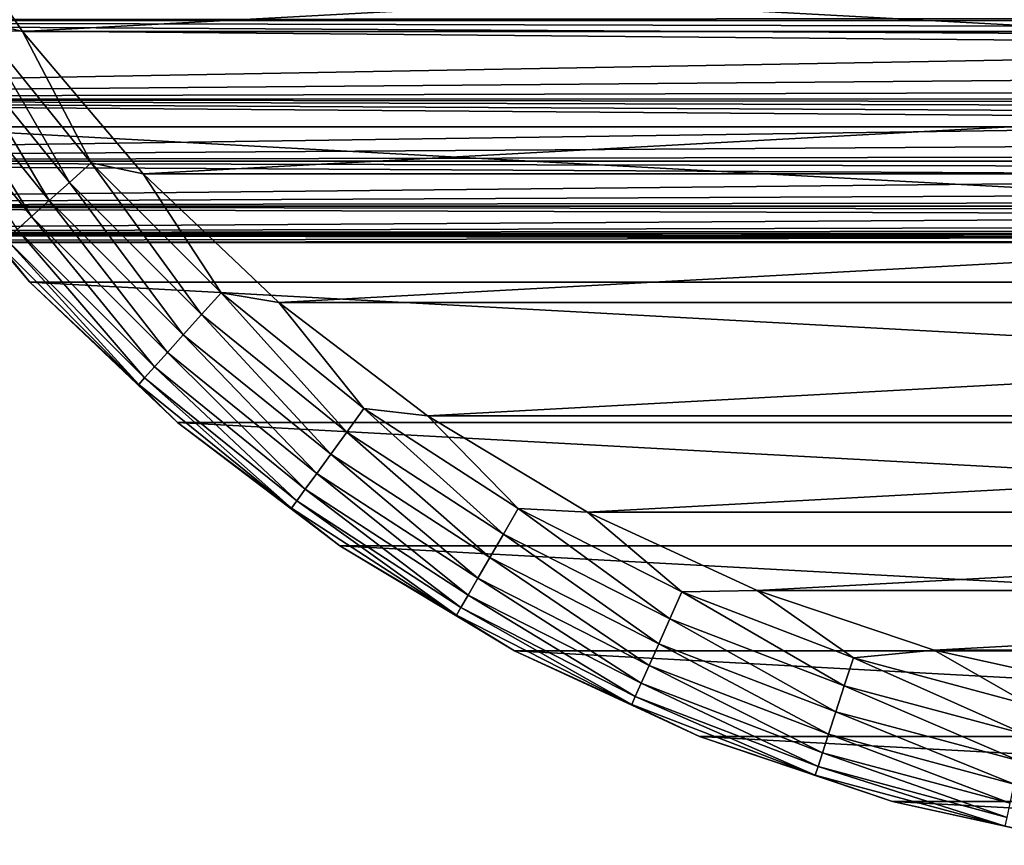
# Model space of a CAD drawing. Header units: metres. Extents: x -139 to 106, y -189 to 40.
# Tile 46 of 256: x -98 to -83, y -30 to -16. Entities that reach past the tile are written whole.
import ezdxf

# ---------------------------------------------------------------- set-up
doc = ezdxf.new("R2010")
doc.units = ezdxf.units.M
doc.layers.add('solid_153_ABGANG1_SW0003', color=7, linetype='CONTINUOUS')

msp = doc.modelspace()

# ---------------------------------------------------------------- linework, layer by layer
at = {"layer": 'solid_153_ABGANG1_SW0003'}
for points in [[(-100.06797, -14.170416, 5.037949), (-98.397179, -16.636209, 5.037949), (-52.932045, -14.170441, 5.037949)], [(-99.142548, -16.450773, 4.989913), (-98.397179, -16.636209, 5.037949), (-100.06797, -14.170416, 5.037949)], [(-98.397179, -16.636209, 5.037949), (-54.602837, -16.63623, 5.037949), (-52.932045, -14.170441, 5.037949)], [(-116.999969, -16.459673, 64.701477), (-116.999969, -14.970211, 62.800316), (-10.199231, -16.363071, 64.562782)], [(-47.66711, -14.971781, 89.323441), (-116.999969, -14.970211, 89.325218), (-116.999969, -16.459673, 87.424057)], [(-47.66711, -15.74489, 88.395576), (-47.66711, -14.971781, 89.323441), (-116.999969, -16.459673, 87.424057)], [(-52.617207, -18.155224, -5.962051), (-100.382797, -18.155224, -5.962051), (-102.205688, -15.466664, -5.962051)], [(-50.794312, -15.466664, -5.962051), (-52.617207, -18.155224, -5.962051), (-102.205688, -15.466664, -5.962051)], [(-47.66711, -16.46253, 87.419914), (-47.66711, -15.74489, 88.395576), (-116.999969, -16.459673, 87.424057)], [(-116.999969, -16.459673, 64.701477), (-10.199231, -16.363071, 64.562782), (-10.580677, -16.73485, 65.110847)], [(-116.999969, -16.459673, 64.701477), (-10.920226, -17.085918, 65.667038), (-11.21887, -17.415205, 66.228622)], [(-116.999969, -17.709116, 66.768303), (-116.999969, -16.459673, 64.701477), (-11.21887, -17.415205, 66.228622)], [(-116.999969, -16.459673, 64.701477), (-10.580677, -16.73485, 65.110847), (-10.920226, -17.085918, 65.667038)], [(-47.66711, -16.46253, 87.419914), (-116.999969, -16.459673, 87.424057), (-116.999969, -17.709116, 85.357224)], [(-47.66711, -17.11961, 86.402916), (-47.66711, -16.46253, 87.419914), (-116.999969, -17.709116, 85.357224)], [(-99.522331, -16.7267, 4.84746), (-97.647789, -19.041557, 4.84746), (-99.142548, -16.450773, 4.989913)], [(-99.142548, -16.450773, 4.989913), (-97.298935, -18.727444, 4.989913), (-98.397179, -16.636209, 5.037949)], [(-97.647789, -19.041557, 4.84746), (-97.298935, -18.727444, 4.989913), (-99.142548, -16.450773, 4.989913)], [(-98.397179, -16.636209, 5.037949), (-96.469543, -18.906807, 5.037949), (-54.602837, -16.63623, 5.037949)], [(-97.298935, -18.727444, 4.989913), (-96.469543, -18.906807, 5.037949), (-98.397179, -16.636209, 5.037949)], [(-96.469543, -18.906807, 5.037949), (-56.530476, -18.906826, 5.037949), (-54.602837, -16.63623, 5.037949)], [(-99.872292, -16.980965, 4.616078), (-97.969261, -19.331011, 4.616078), (-99.522331, -16.7267, 4.84746)], [(-97.969261, -19.331011, 4.616078), (-97.647789, -19.041557, 4.84746), (-99.522331, -16.7267, 4.84746)], [(-100.178963, -17.203773, 4.304675), (-98.250961, -19.584656, 4.304675), (-99.872292, -16.980965, 4.616078)], [(-98.250961, -19.584656, 4.304675), (-97.969261, -19.331011, 4.616078), (-99.872292, -16.980965, 4.616078)], [(-47.66711, -17.712614, 85.350555), (-47.66711, -17.11961, 86.402916), (-116.999969, -17.709116, 85.357224)], [(-98.482048, -19.792727, 3.925242), (-98.250961, -19.584656, 4.304675), (-100.178963, -17.203773, 4.304675)], [(-116.999969, -17.709116, 66.768303), (-11.21887, -17.415205, 66.228622), (-11.477812, -17.722157, 66.793198)], [(-116.999969, -17.709116, 66.768303), (-11.882536, -18.269262, 67.924347), (-12.031331, -18.510269, 68.488487)], [(-116.999969, -18.700319, 68.970673), (-116.999969, -17.709116, 66.768303), (-12.031331, -18.510269, 68.488487)], [(-116.999969, -17.709116, 66.768303), (-11.698525, -18.006735, 67.358902), (-11.882536, -18.269262, 67.924347)], [(-116.999969, -17.709116, 66.768303), (-11.564344, -17.830698, 67.003738), (-11.698525, -18.006735, 67.358902)], [(-116.999969, -17.709116, 66.768303), (-11.477812, -17.722157, 66.793198), (-11.564344, -17.830698, 67.003738)], [(-47.66711, -17.712614, 85.350555), (-116.999969, -17.709116, 85.357224), (-116.999969, -18.700319, 83.154861)], [(-47.66711, -18.240524, 84.265388), (-47.66711, -17.712614, 85.350555), (-116.999969, -18.700319, 83.154861)], [(-54.72007, -20.630913, -5.962051), (-98.27993, -20.630913, -5.962051), (-100.382797, -18.155224, -5.962051)], [(-100.38279, -18.15523, 2.537949), (-100.382797, -18.155224, -5.962051), (-98.27993, -20.630913, -5.962051)], [(-52.617207, -18.155224, -5.962051), (-54.72007, -20.630913, -5.962051), (-100.382797, -18.155224, -5.962051)], [(-98.279861, -20.630985, 2.537949), (-100.38279, -18.15523, 2.537949), (-98.27993, -20.630913, -5.962051)], [(-98.759071, -20.042158, 3.022786), (-100.38279, -18.15523, 2.537949), (-98.279861, -20.630985, 2.537949)], [(-47.66711, -18.702232, 83.149818), (-47.66711, -18.240524, 84.265388), (-116.999969, -18.700319, 83.154861)], [(-116.999969, -18.700319, 68.970673), (-12.031331, -18.510269, 68.488487), (-12.228665, -18.9305, 69.610176)], [(-116.999969, -18.700319, 68.970673), (-12.228665, -18.9305, 69.610176), (-12.299582, -19.273281, 70.720444)], [(-116.999969, -19.418831, 71.276451), (-116.999969, -18.700319, 68.970673), (-12.299582, -19.273281, 70.720444)], [(-47.66711, -18.702232, 83.149818), (-116.999969, -18.700319, 83.154861), (-116.999969, -19.418831, 80.849075)], [(-47.66711, -19.096313, 82.006714), (-47.66711, -18.702232, 83.149818), (-116.999969, -19.418831, 80.849075)], [(-97.647789, -19.041557, 4.84746), (-95.541557, -21.147793, 4.84746), (-97.298935, -18.727444, 4.989913)], [(-97.298935, -18.727444, 4.989913), (-95.227448, -20.798933, 4.989913), (-96.469543, -18.906807, 5.037949)], [(-95.541557, -21.147793, 4.84746), (-95.227448, -20.798933, 4.989913), (-97.298935, -18.727444, 4.989913)], [(-96.469543, -18.906807, 5.037949), (-94.307587, -20.955666, 5.037949), (-56.530476, -18.906826, 5.037949)], [(-95.227448, -20.798933, 4.989913), (-94.307587, -20.955666, 5.037949), (-96.469543, -18.906807, 5.037949)], [(-94.307587, -20.955666, 5.037949), (-58.692436, -20.955683, 5.037949), (-56.530476, -18.906826, 5.037949)], [(-47.66711, -19.421078, 80.839951), (-47.66711, -19.096313, 82.006714), (-116.999969, -19.418831, 80.849075)], [(-97.969261, -19.331011, 4.616078), (-95.831009, -21.469261, 4.616078), (-97.647789, -19.041557, 4.84746)], [(-95.831009, -21.469261, 4.616078), (-95.541557, -21.147793, 4.84746), (-97.647789, -19.041557, 4.84746)], [(-116.999969, -19.418831, 71.276451), (-12.299582, -19.273281, 70.720444), (-12.250163, -19.544422, 71.818314)], [(-116.999969, -19.418831, 71.276451), (-12.250163, -19.544422, 71.818314), (-12.083153, -19.74884, 72.90316)], [(-116.999969, -19.854172, 73.652031), (-116.999969, -19.418831, 71.276451), (-12.083153, -19.74884, 72.90316)], [(-47.66711, -19.421078, 80.839951), (-116.999969, -19.418831, 80.849075), (-116.999969, -19.854172, 78.473495)], [(-47.66711, -19.674839, 79.654488), (-47.66711, -19.421078, 80.839951), (-116.999969, -19.854172, 78.473495)], [(-98.250961, -19.584656, 4.304675), (-96.084656, -21.750963, 4.304675), (-97.969261, -19.331011, 4.616078)], [(-96.084656, -21.750963, 4.304675), (-95.831009, -21.469261, 4.616078), (-97.969261, -19.331011, 4.616078)], [(-98.482048, -19.792727, 3.925242), (-96.292725, -21.982048, 3.925242), (-98.250961, -19.584656, 4.304675)], [(-96.292725, -21.982048, 3.925242), (-96.084656, -21.750963, 4.304675), (-98.250961, -19.584656, 4.304675)], [(-47.66711, -19.856106, 78.457512), (-47.66711, -19.674839, 79.654488), (-116.999969, -19.854172, 78.473495)], [(-116.999969, -19.854172, 73.652031), (-12.083153, -19.74884, 72.90316), (-11.797955, -19.890707, 73.974808)], [(-116.999969, -19.854172, 73.652031), (-10.859993, -20, 76.062767), (-15.930239, -20, 76.062767)], [(-116.999969, -19.854172, 73.652031), (-11.390957, -19.973394, 75.031601), (-10.859993, -20, 76.062767)], [(-116.999969, -19.854172, 73.652031), (-15.930239, -20, 76.062767), (-21.000484, -20, 76.062775)], [(-116.999969, -19.854172, 73.652031), (-21.000484, -20, 76.062775), (-23.685762, -19.999994, 76.062782)], [(-116.999969, -19.854172, 73.652031), (-23.685762, -19.999994, 76.062782), (-26.364519, -19.999994, 76.06279)], [(-116.999969, -19.854172, 73.652031), (-26.364519, -19.999994, 76.06279), (-29.034033, -19.999994, 76.06279)], [(-116.999969, -19.854172, 73.652031), (-29.034033, -19.999994, 76.06279), (-31.694304, -19.999994, 76.062775)], [(-116.999969, -19.854172, 73.652031), (-31.694304, -19.999994, 76.062775), (-34.345329, -19.999994, 76.062744)], [(-116.999969, -19.854172, 73.652031), (-34.345329, -19.999994, 76.062744), (-34.451118, -19.999994, 76.062744)], [(-116.999969, -19.854172, 73.652031), (-34.451118, -19.999994, 76.062744), (-37.032078, -19.999994, 76.062721)], [(-116.999969, -19.854172, 73.652031), (-37.032078, -19.999994, 76.062721), (-39.711136, -19.999994, 76.062714)], [(-116.999969, -19.854172, 73.652031), (-39.711136, -19.999994, 76.062714), (-42.380627, -19.999994, 76.062721)], [(-116.999969, -19.854172, 73.652031), (-42.380627, -19.999994, 76.062721), (-45.040546, -19.999994, 76.062744)], [(-116.999969, -19.854172, 73.652031), (-45.040546, -19.999994, 76.062744), (-47.66711, -19.999994, 76.062775)], [(-116.999969, -19.999994, 76.062767), (-116.999969, -19.854172, 73.652031), (-47.66711, -19.999994, 76.062775)], [(-116.999969, -19.854172, 73.652031), (-11.797955, -19.890707, 73.974808), (-11.390957, -19.973394, 75.031601)], [(-47.66711, -19.856106, 78.457512), (-116.999969, -19.854172, 78.473495), (-116.999969, -19.999994, 76.062767)], [(-47.66711, -19.964285, 77.257378), (-47.66711, -19.856106, 78.457512), (-116.999969, -19.999994, 76.062767)], [(-98.653618, -19.94721, 3.49239), (-96.447212, -22.15362, 3.49239), (-98.482048, -19.792727, 3.925242)], [(-96.447212, -22.15362, 3.49239), (-96.292725, -21.982048, 3.925242), (-98.482048, -19.792727, 3.925242)], [(-47.66711, -19.964285, 77.257378), (-116.999969, -19.999994, 76.062767), (-47.66711, -19.999994, 76.062775)], [(-98.759071, -20.042158, 3.022786), (-96.54216, -22.259071, 3.022786), (-98.653618, -19.94721, 3.49239)], [(-98.759071, -20.042158, 3.022786), (-98.279861, -20.630985, 2.537949), (-96.54216, -22.259071, 3.022786)], [(-96.54216, -22.259071, 3.022786), (-96.447212, -22.15362, 3.49239), (-98.653618, -19.94721, 3.49239)], [(-57.07835, -22.864807, -5.962051), (-95.921646, -22.864807, -5.962051), (-98.27993, -20.630913, -5.962051)], [(-98.279861, -20.630985, 2.537949), (-98.27993, -20.630913, -5.962051), (-95.921646, -22.864807, -5.962051)], [(-54.72007, -20.630913, -5.962051), (-57.07835, -22.864807, -5.962051), (-98.27993, -20.630913, -5.962051)], [(-95.921585, -22.864862, 2.537949), (-98.279861, -20.630985, 2.537949), (-95.921646, -22.864807, -5.962051)], [(-96.54216, -22.259071, 3.022786), (-98.279861, -20.630985, 2.537949), (-95.921585, -22.864862, 2.537949)], [(-95.541557, -21.147793, 4.84746), (-93.2267, -23.022327, 4.84746), (-95.227448, -20.798933, 4.989913)], [(-95.227448, -20.798933, 4.989913), (-92.950775, -22.642546, 4.989913), (-94.307587, -20.955666, 5.037949)], [(-93.2267, -23.022327, 4.84746), (-92.950775, -22.642546, 4.989913), (-95.227448, -20.798933, 4.989913)], [(-94.307587, -20.955666, 5.037949), (-91.936752, -22.758661, 5.037949), (-58.692436, -20.955683, 5.037949)], [(-92.950775, -22.642546, 4.989913), (-91.936752, -22.758661, 5.037949), (-94.307587, -20.955666, 5.037949)], [(-91.936752, -22.758661, 5.037949), (-61.063271, -22.758677, 5.037949), (-58.692436, -20.955683, 5.037949)], [(-95.831009, -21.469261, 4.616078), (-93.480965, -23.372292, 4.616078), (-95.541557, -21.147793, 4.84746)], [(-93.480965, -23.372292, 4.616078), (-93.2267, -23.022327, 4.84746), (-95.541557, -21.147793, 4.84746)], [(-96.084656, -21.750963, 4.304675), (-93.703773, -23.678963, 4.304675), (-95.831009, -21.469261, 4.616078)], [(-93.703773, -23.678963, 4.304675), (-93.480965, -23.372292, 4.616078), (-95.831009, -21.469261, 4.616078)], [(-96.292725, -21.982048, 3.925242), (-93.886551, -23.930532, 3.925242), (-96.084656, -21.750963, 4.304675)], [(-93.886551, -23.930532, 3.925242), (-93.703773, -23.678963, 4.304675), (-96.084656, -21.750963, 4.304675)], [(-96.447212, -22.15362, 3.49239), (-94.022255, -24.117311, 3.49239), (-96.292725, -21.982048, 3.925242)], [(-94.022255, -24.117311, 3.49239), (-93.886551, -23.930532, 3.925242), (-96.292725, -21.982048, 3.925242)], [(-96.54216, -22.259071, 3.022786), (-94.105659, -24.232111, 3.022786), (-96.447212, -22.15362, 3.49239)], [(-96.54216, -22.259071, 3.022786), (-95.921585, -22.864862, 2.537949), (-94.105659, -24.232111, 3.022786)], [(-94.105659, -24.232111, 3.022786), (-94.022255, -24.117311, 3.49239), (-96.447212, -22.15362, 3.49239)], [(-93.2267, -23.022327, 4.84746), (-90.728584, -24.644625, 4.84746), (-92.950775, -22.642546, 4.989913)], [(-92.950775, -22.642546, 4.989913), (-90.493866, -24.238081, 4.989913), (-91.936752, -22.758661, 5.037949)], [(-90.728584, -24.644625, 4.84746), (-90.493866, -24.238081, 4.989913), (-92.950775, -22.642546, 4.989913)], [(-91.936752, -22.758661, 5.037949), (-89.384819, -24.294678, 5.037949), (-61.063271, -22.758677, 5.037949)], [(-90.493866, -24.238081, 4.989913), (-89.384819, -24.294678, 5.037949), (-91.936752, -22.758661, 5.037949)], [(-89.384819, -24.294678, 5.037949), (-63.615204, -24.294691, 5.037949), (-61.063271, -22.758677, 5.037949)], [(-59.664379, -24.830662, -5.962051), (-93.335617, -24.830662, -5.962051), (-95.921646, -22.864807, -5.962051)], [(-95.921585, -22.864862, 2.537949), (-95.921646, -22.864807, -5.962051), (-93.335617, -24.830662, -5.962051)], [(-57.07835, -22.864807, -5.962051), (-59.664379, -24.830662, -5.962051), (-95.921646, -22.864807, -5.962051)], [(-93.335609, -24.830671, 2.537949), (-95.921585, -22.864862, 2.537949), (-93.335617, -24.830662, -5.962051)], [(-94.105659, -24.232111, 3.022786), (-95.921585, -22.864862, 2.537949), (-93.335609, -24.830671, 2.537949)], [(-93.480965, -23.372292, 4.616078), (-90.94487, -25.019251, 4.616078), (-93.2267, -23.022327, 4.84746)], [(-90.94487, -25.019251, 4.616078), (-90.728584, -24.644625, 4.84746), (-93.2267, -23.022327, 4.84746)], [(-93.703773, -23.678963, 4.304675), (-91.134407, -25.34753, 4.304675), (-93.480965, -23.372292, 4.616078)], [(-91.134407, -25.34753, 4.304675), (-90.94487, -25.019251, 4.616078), (-93.480965, -23.372292, 4.616078)], [(-93.886551, -23.930532, 3.925242), (-91.289879, -25.616827, 3.925242), (-93.703773, -23.678963, 4.304675)], [(-91.289879, -25.616827, 3.925242), (-91.134407, -25.34753, 4.304675), (-93.703773, -23.678963, 4.304675)], [(-94.022255, -24.117311, 3.49239), (-91.405319, -25.816769, 3.49239), (-93.886551, -23.930532, 3.925242)], [(-91.405319, -25.816769, 3.49239), (-91.289879, -25.616827, 3.925242), (-93.886551, -23.930532, 3.925242)], [(-94.105659, -24.232111, 3.022786), (-91.476265, -25.939657, 3.022786), (-94.022255, -24.117311, 3.49239)], [(-91.476265, -25.939657, 3.022786), (-91.405319, -25.816769, 3.49239), (-94.022255, -24.117311, 3.49239)], [(-94.105659, -24.232111, 3.022786), (-93.335609, -24.830671, 2.537949), (-91.476265, -25.939657, 3.022786)], [(-90.728584, -24.644625, 4.84746), (-88.07457, -25.996912, 4.84746), (-90.493866, -24.238081, 4.989913)], [(-90.493866, -24.238081, 4.989913), (-87.883636, -25.56806, 4.989913), (-89.384819, -24.294678, 5.037949)], [(-88.07457, -25.996912, 4.84746), (-87.883636, -25.56806, 4.989913), (-90.493866, -24.238081, 4.989913)], [(-89.384819, -24.294678, 5.037949), (-86.681732, -25.545689, 5.037949), (-63.615204, -24.294691, 5.037949)], [(-87.883636, -25.56806, 4.989913), (-86.681732, -25.545689, 5.037949), (-89.384819, -24.294678, 5.037949)], [(-86.681732, -25.545689, 5.037949), (-66.318291, -25.545698, 5.037949), (-63.615204, -24.294691, 5.037949)], [(-90.94487, -25.019251, 4.616078), (-88.250519, -26.392092, 4.616078), (-90.728584, -24.644625, 4.84746)], [(-88.250519, -26.392092, 4.616078), (-88.07457, -25.996912, 4.84746), (-90.728584, -24.644625, 4.84746)], [(-62.447777, -26.505377, -5.962051), (-90.552223, -26.505377, -5.962051), (-93.335617, -24.830662, -5.962051)], [(-93.335609, -24.830671, 2.537949), (-93.335617, -24.830662, -5.962051), (-90.552223, -26.505377, -5.962051)], [(-59.664379, -24.830662, -5.962051), (-62.447777, -26.505377, -5.962051), (-93.335617, -24.830662, -5.962051)], [(-90.552254, -26.505362, 2.537949), (-93.335609, -24.830671, 2.537949), (-90.552223, -26.505377, -5.962051)], [(-91.476265, -25.939657, 3.022786), (-93.335609, -24.830671, 2.537949), (-90.552254, -26.505362, 2.537949)], [(-91.134407, -25.34753, 4.304675), (-88.404694, -26.738386, 4.304675), (-90.94487, -25.019251, 4.616078)], [(-88.404694, -26.738386, 4.304675), (-88.250519, -26.392092, 4.616078), (-90.94487, -25.019251, 4.616078)], [(-91.289879, -25.616827, 3.925242), (-88.531174, -27.022459, 3.925242), (-91.134407, -25.34753, 4.304675)], [(-88.531174, -27.022459, 3.925242), (-88.404694, -26.738386, 4.304675), (-91.134407, -25.34753, 4.304675)], [(-88.07457, -25.996912, 4.84746), (-85.293747, -27.064369, 4.84746), (-87.883636, -25.56806, 4.989913)], [(-87.883636, -25.56806, 4.989913), (-85.148682, -26.617908, 4.989913), (-86.681732, -25.545689, 5.037949)], [(-85.293747, -27.064369, 4.84746), (-85.148682, -26.617908, 4.989913), (-87.883636, -25.56806, 4.989913)], [(-86.681732, -25.545689, 5.037949), (-83.859207, -26.497019, 5.037949), (-66.318291, -25.545698, 5.037949)], [(-85.148682, -26.617908, 4.989913), (-83.859207, -26.497019, 5.037949), (-86.681732, -25.545689, 5.037949)], [(-83.859207, -26.497019, 5.037949), (-69.140816, -26.497026, 5.037949), (-66.318291, -25.545698, 5.037949)], [(-91.405319, -25.816769, 3.49239), (-88.625076, -27.233372, 3.49239), (-91.289879, -25.616827, 3.925242)], [(-88.625076, -27.233372, 3.49239), (-88.531174, -27.022459, 3.925242), (-91.289879, -25.616827, 3.925242)], [(-91.476265, -25.939657, 3.022786), (-88.682793, -27.363003, 3.022786), (-91.405319, -25.816769, 3.49239)], [(-88.682793, -27.363003, 3.022786), (-88.625076, -27.233372, 3.49239), (-91.405319, -25.816769, 3.49239)], [(-91.476265, -25.939657, 3.022786), (-90.552254, -26.505362, 2.537949), (-88.682793, -27.363003, 3.022786)], [(-88.250519, -26.392092, 4.616078), (-85.427422, -27.475777, 4.616078), (-88.07457, -25.996912, 4.84746)], [(-85.427422, -27.475777, 4.616078), (-85.293747, -27.064369, 4.84746), (-88.07457, -25.996912, 4.84746)], [(-90.552254, -26.505362, 2.537949), (-90.552223, -26.505377, -5.962051), (-87.604126, -27.869312, -5.962051)], [(-87.604141, -27.869303, 2.537949), (-90.552254, -26.505362, 2.537949), (-87.604126, -27.869312, -5.962051)], [(-88.682793, -27.363003, 3.022786), (-90.552254, -26.505362, 2.537949), (-87.604141, -27.869303, 2.537949)], [(-65.395874, -27.869312, -5.962051), (-87.604126, -27.869312, -5.962051), (-90.552223, -26.505377, -5.962051)], [(-62.447777, -26.505377, -5.962051), (-65.395874, -27.869312, -5.962051), (-90.552223, -26.505377, -5.962051)], [(-88.404694, -26.738386, 4.304675), (-85.544556, -27.83629, 4.304675), (-88.250519, -26.392092, 4.616078)], [(-85.544556, -27.83629, 4.304675), (-85.427422, -27.475777, 4.616078), (-88.250519, -26.392092, 4.616078)], [(-85.148682, -26.617908, 4.989913), (-82.318977, -27.376127, 4.989913), (-83.859207, -26.497019, 5.037949)], [(-83.859207, -26.497019, 5.037949), (-80.950348, -27.137508, 5.037949), (-69.140816, -26.497026, 5.037949)], [(-82.318977, -27.376127, 4.989913), (-80.950348, -27.137508, 5.037949), (-83.859207, -26.497019, 5.037949)], [(-85.293747, -27.064369, 4.84746), (-82.41658, -27.835304, 4.84746), (-85.148682, -26.617908, 4.989913)], [(-82.41658, -27.835304, 4.84746), (-82.318977, -27.376127, 4.989913), (-85.148682, -26.617908, 4.989913)], [(-88.531174, -27.022459, 3.925242), (-85.640648, -28.132027, 3.925242), (-88.404694, -26.738386, 4.304675)], [(-85.640648, -28.132027, 3.925242), (-85.544556, -27.83629, 4.304675), (-88.404694, -26.738386, 4.304675)], [(-88.625076, -27.233372, 3.49239), (-85.71199, -28.351601, 3.49239), (-88.531174, -27.022459, 3.925242)], [(-85.71199, -28.351601, 3.49239), (-85.640648, -28.132027, 3.925242), (-88.531174, -27.022459, 3.925242)], [(-85.427422, -27.475777, 4.616078), (-82.506516, -28.258432, 4.616078), (-85.293747, -27.064369, 4.84746)], [(-82.506516, -28.258432, 4.616078), (-82.41658, -27.835304, 4.84746), (-85.293747, -27.064369, 4.84746)], [(-88.682793, -27.363003, 3.022786), (-85.755844, -28.486555, 3.022786), (-88.625076, -27.233372, 3.49239)], [(-85.755844, -28.486555, 3.022786), (-85.71199, -28.351601, 3.49239), (-88.625076, -27.233372, 3.49239)], [(-88.682793, -27.363003, 3.022786), (-87.604141, -27.869303, 2.537949), (-85.755844, -28.486555, 3.022786)], [(-85.544556, -27.83629, 4.304675), (-82.585327, -28.629213, 4.304675), (-85.427422, -27.475777, 4.616078)], [(-82.585327, -28.629213, 4.304675), (-82.506516, -28.258432, 4.616078), (-85.427422, -27.475777, 4.616078)], [(-87.604141, -27.869303, 2.537949), (-87.604126, -27.869312, -5.962051), (-84.525856, -28.906498, -5.962051)], [(-84.525848, -28.9065, 2.537949), (-87.604141, -27.869303, 2.537949), (-84.525856, -28.906498, -5.962051)], [(-85.755844, -28.486555, 3.022786), (-87.604141, -27.869303, 2.537949), (-84.525848, -28.9065, 2.537949)], [(-68.474144, -28.906498, -5.962051), (-84.525856, -28.906498, -5.962051), (-87.604126, -27.869312, -5.962051)], [(-65.395874, -27.869312, -5.962051), (-68.474144, -28.906498, -5.962051), (-87.604126, -27.869312, -5.962051)], [(-85.640648, -28.132027, 3.925242), (-82.649979, -28.933376, 3.925242), (-85.544556, -27.83629, 4.304675)], [(-82.649979, -28.933376, 3.925242), (-82.585327, -28.629213, 4.304675), (-85.544556, -27.83629, 4.304675)], [(-85.71199, -28.351601, 3.49239), (-82.697983, -29.159203, 3.49239), (-85.640648, -28.132027, 3.925242)], [(-82.697983, -29.159203, 3.49239), (-82.649979, -28.933376, 3.925242), (-85.640648, -28.132027, 3.925242)], [(-85.755844, -28.486555, 3.022786), (-82.727486, -29.298002, 3.022786), (-85.71199, -28.351601, 3.49239)], [(-82.727486, -29.298002, 3.022786), (-82.697983, -29.159203, 3.49239), (-85.71199, -28.351601, 3.49239)], [(-85.755844, -28.486555, 3.022786), (-84.525848, -28.9065, 2.537949), (-82.727486, -29.298002, 3.022786)], [(-71.646477, -29.604784, -5.962051), (-81.353523, -29.604784, -5.962051), (-84.525856, -28.906498, -5.962051)], [(-84.525848, -28.9065, 2.537949), (-84.525856, -28.906498, -5.962051), (-81.353523, -29.604784, -5.962051)], [(-68.474144, -28.906498, -5.962051), (-71.646477, -29.604784, -5.962051), (-84.525856, -28.906498, -5.962051)], [(-81.353462, -29.604795, 2.537949), (-84.525848, -28.9065, 2.537949), (-81.353523, -29.604784, -5.962051)], [(-82.727486, -29.298002, 3.022786), (-84.525848, -28.9065, 2.537949), (-81.353462, -29.604795, 2.537949)]]:
    msp.add_3dface(points, dxfattribs=at)

doc.saveas('drawing.dxf')
